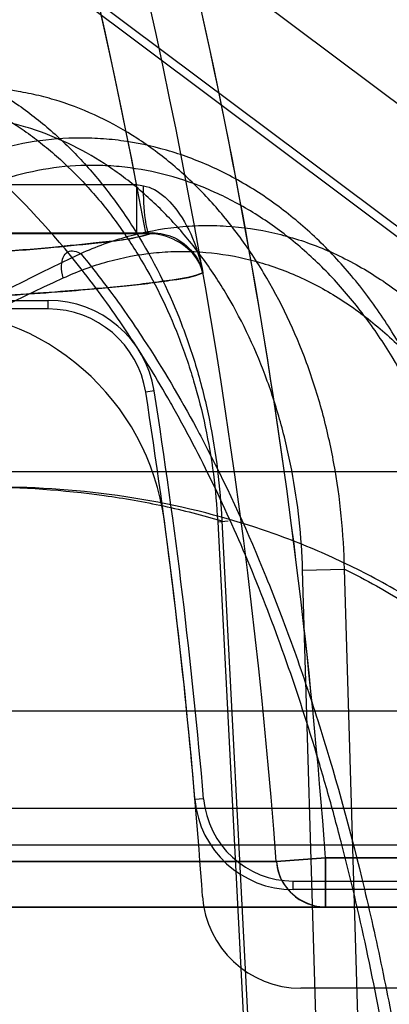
# Model space of a CAD drawing. Header units: millimetres. Extents: x 0 to 297, y 0 to 210.
# Tile 239 of 256: x 58.7129 to 58.7354, y 159.3941 to 159.454. Entities that reach past the tile are written whole.
import ezdxf

# ---------------------------------------------------------------- set-up
doc = ezdxf.new("R2010")
doc.units = ezdxf.units.MM
doc.header["$LTSCALE"] = 16.335
doc.layers.get('0').update_dxf_attribs({"linetype": 'CONTINUOUS'})
for name, color, linetype in [('AXES_REF', 7, 'CONTINUOUS'), ('INTFCLR_1', 7, 'CONTINUOUS'), ('INTFCLR_144815', 7, 'CONTINUOUS'), ('INTFCLR_72935', 7, 'CONTINUOUS')]:
    doc.layers.add(name, color=color, linetype=linetype)

msp = doc.modelspace()

# ---------------------------------------------------------------- linework, layer by layer
at = {"color": 7, "linetype": 'Continuous'}
for radius in [5.8174969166, 5.817, 5.7797484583]:
    msp.add_circle((57.454730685, 154.8339782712), radius, dxfattribs=at)
msp.add_arc((57.454730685, 154.8339782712), 5.76, 278.2771290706, 261.7228709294, dxfattribs=at)
at = {"layer": 'AXES_REF', "color": 9, "linetype": 'Continuous'}
msp.add_circle((57.454730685, 154.8339782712), 5.3067073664, dxfattribs=at)
at = {"layer": 'INTFCLR_1', "color": 6, "linetype": 'Continuous'}
for p, q in [((58.7070821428, 159.4705180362), (58.793324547, 159.4058362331)), ((58.7897245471, 159.3950362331), (58.7300228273, 159.3950362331))]:
    msp.add_line(p, q, dxfattribs=at)
at = {"layer": 'INTFCLR_1', "color": 9, "linetype": 'Continuous'}
for p, q in [((58.7016822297, 159.4439715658), (58.7200294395, 159.4439715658)), ((58.7200294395, 159.4439715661), (58.7200294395, 159.4409720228)), ((58.72083596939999, 159.4409729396), (58.7016822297, 159.4409720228)), ((58.7285332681, 159.4027569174), (58.73152256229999, 159.4029782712)), ((58.73152256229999, 159.4029782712), (58.73152256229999, 159.3999782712)), ((58.73152256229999, 159.4029782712), (58.81389843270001, 159.4029782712)), ((58.68748707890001, 159.4027569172), (58.7285332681, 159.4027569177)), ((58.82389843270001, 159.3999782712), (58.6908610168, 159.3999782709))]:
    msp.add_line(p, q, dxfattribs=at)
at = {"layer": 'INTFCLR_1', "color": 7, "linetype": 'Continuous'}
msp.add_line((58.7240661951, 159.4385929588), (58.7239327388, 159.4389832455), dxfattribs=at)
at = {"layer": 'INTFCLR_1', "color": 9, "linetype": 'Continuous'}
for centre, radius, start, end in [((58.3668984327, 159.3759782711), 0.3626146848, 4.2349584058, 43.6101417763), ((58.3668984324, 159.3759782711), 0.3656224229, 4.2349578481, 15.5612268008), ((58.7354996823, 159.5302704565), 0.08767455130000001, 259.8369034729, 260.1140053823), ((58.73152377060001, 159.402976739), 0.0029985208, 184.2040571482, 269.9769122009)]:
    msp.add_arc(centre, radius, start, end, dxfattribs=at)
at = {"layer": 'INTFCLR_1', "color": 6, "linetype": 'Continuous'}
for centre, radius, start, end in [((58.3668984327, 159.3759782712), 0.3596172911, 10.8985890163, 42.7086480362), ((58.7069905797, 159.421534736), 0.0148581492, 7.6288236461, 89.997479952), ((58.3668984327, 159.3759782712), 0.3579879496, 3.947526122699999, 7.629511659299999), ((58.7300228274, 159.4010362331), 0.006, 183.9475263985, 269.9999990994)]:
    msp.add_arc(centre, radius, start, end, dxfattribs=at)
at = {"layer": 'INTFCLR_1', "color": 9, "linetype": 'Continuous'}
for points, knots in [([(58.7204469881, 159.4438977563), (58.7206782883, 159.4438574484), (58.72140516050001, 159.4435766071), (58.7230462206, 159.441989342), (58.7237827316, 159.4400298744), (58.7240661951, 159.4385929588)], [0, 0, 0, 0, 0.1053888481, 0.3425786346, 1, 1, 1, 1]), ([(58.72083596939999, 159.4409729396), (58.7207500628, 159.4409843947), (58.7206466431, 159.4413696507), (58.7204831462, 159.4422389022), (58.7204507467, 159.443211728), (58.7204469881, 159.4438977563)], [0, 0, 0, 0, 0.08719253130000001, 0.3098010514, 1, 1, 1, 1]), ([(58.7016822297, 159.4392838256), (58.7033689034, 159.4393683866), (58.7064977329, 159.4395350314), (58.7108173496, 159.4398118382), (58.71439757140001, 159.4400775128), (58.7176534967, 159.4404222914), (58.7197491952, 159.4406331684), (58.72083596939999, 159.4409729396)], [0, 0, 0, 0, 0.2632756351, 0.4884106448, 0.6749428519, 0.8224893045, 1, 1, 1, 1]), ([(58.7240661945, 159.4385929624), (58.7234801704, 159.4383325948), (58.7223578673, 159.4381815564), (58.7207577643, 159.4379468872), (58.7192150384, 159.4377819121), (58.7174191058, 159.4376115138), (58.7152081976, 159.4374323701), (58.7123694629, 159.4372318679), (58.7087233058, 159.4370084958), (58.706001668, 159.4368635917), (58.7044726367, 159.4367869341)], [0, 0, 0, 0, 0.0976424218, 0.1690009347, 0.2472990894, 0.3335584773, 0.4437851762, 0.5850020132, 0.7668876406, 1, 1, 1, 1])]:
    msp.add_open_spline(points, degree=3, knots=knots, dxfattribs=at)
at = {"layer": 'INTFCLR_1', "color": 7, "linetype": 'Continuous'}
msp.add_open_spline([(58.7240661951, 159.4385929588), (58.723988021, 159.4388900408), (58.723427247, 159.44017749), (58.7219175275, 159.440978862), (58.7208359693, 159.4409729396)], degree=3, knots=[0, 0, 0, 0, 0.2211995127, 1, 1, 1, 1], dxfattribs=at)
at = {"layer": 'INTFCLR_144815', "color": 9, "linetype": 'Continuous'}
for p, q in [((57.9145041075, 159.4264903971), (58.763531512, 159.4264903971)), ((58.7249594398, 159.423431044), (58.7255944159, 159.4234915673)), ((58.7249594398, 159.4234310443), (58.72804304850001, 159.363978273)), ((58.7252098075, 159.4234938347), (58.7282993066, 159.3639782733)), ((58.7301266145, 159.4204950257), (58.7326704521, 159.4205578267)), ((58.7318167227, 159.3639782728), (58.7301266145, 159.420495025)), ((58.7343600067, 159.3639782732), (58.73267047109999, 159.4205578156)), ((58.5798706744, 159.4119259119), (58.8909958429, 159.4119259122)), ((58.8849960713, 159.4059782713), (58.5438441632, 159.4059782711)), ((58.742294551, 159.40374646), (58.7089905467, 159.40374646))]:
    msp.add_line(p, q, dxfattribs=at)
at = {"layer": 'INTFCLR_144815', "color": 7, "linetype": 'Continuous'}
for points, knots in [([(58.69516580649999, 159.4333639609), (58.69630442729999, 159.4416150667), (58.6985458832, 159.4578802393), (58.7018380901, 159.4818400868), (58.7049965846, 159.5048975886), (58.70805130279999, 159.5272697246), (58.711031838, 159.5491749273), (58.713951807, 159.5707182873), (58.7167658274, 159.5915688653), (58.7194423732, 159.6114936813), (58.72199420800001, 159.6305872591), (58.72444471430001, 159.6490274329), (58.7267956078, 159.6668334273), (58.7290009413, 159.6836609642), (58.7310240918, 159.6992262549), (58.732818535, 159.7131575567), (58.7344059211, 159.7256011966), (58.7357834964, 159.7365110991), (58.7369981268, 159.7462362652), (58.7380652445, 159.7548785), (58.7390070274, 159.7625999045), (58.73982627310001, 159.7694041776), (58.7405550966, 159.7755371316), (58.7412030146, 159.7810661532), (58.741783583, 159.7860971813), (58.7422817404, 159.7904814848), (58.7427305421, 159.7944945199), (58.7431372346, 159.7981949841), (58.7435024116, 159.8015821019), (58.7438198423, 159.8045844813), (58.7441057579, 159.8073445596), (58.7443640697, 159.8098951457), (58.7445928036, 159.8122097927), (58.7447952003, 159.8143100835), (58.7449759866, 159.816237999), (58.7451375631, 159.8180142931), (58.7452822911, 159.8196567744), (58.7454109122, 159.8211688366), (58.7455251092, 159.8225661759), (58.7456207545, 159.8237864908), (58.7457298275, 159.8252400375), (58.74584367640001, 159.8268713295), (58.745949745, 159.8285965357), (58.7460331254, 159.8301971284), (58.7460927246, 159.8316181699), (58.74612058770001, 159.8329864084), (58.7461432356, 159.8342430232), (58.7460234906, 159.8354123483), (58.7461698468, 159.8371041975), (58.74559673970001, 159.8370621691)], [0, 0, 0, 0, 0.06138757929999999, 0.1210085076, 0.1782451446, 0.2329101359, 0.2874228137, 0.3411758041, 0.3931381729, 0.4424864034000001, 0.4893422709, 0.5351105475, 0.5795866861, 0.6217126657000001, 0.6601913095, 0.6952690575, 0.7252356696, 0.7526450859, 0.7763143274, 0.7974677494, 0.8168227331, 0.8336433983, 0.8479779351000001, 0.8623411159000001, 0.8746715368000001, 0.8853030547, 0.8948616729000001, 0.9044322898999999, 0.9127399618, 0.9199696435, 0.9266833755, 0.9331907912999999, 0.9388638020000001, 0.9438255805, 0.9487417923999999, 0.9531350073, 0.9569710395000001, 0.9608938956, 0.9643192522, 0.9673038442, 0.9699153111, 0.9750619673, 0.9793567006, 0.9826508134, 0.9868840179, 0.9897998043, 0.9928459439, 0.9957648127, 1, 1, 1, 1]), ([(58.7225989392, 159.6351031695), (58.7225389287, 159.6346524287), (58.722414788, 159.6337204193), (58.7222440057, 159.6324387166), (58.7220730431, 159.6311561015), (58.721916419, 159.6299814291), (58.7217501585, 159.6287348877), (58.7215759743, 159.627429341), (58.7213775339, 159.6259425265), (58.7211612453, 159.62432265), (58.7209253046, 159.6225563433), (58.7206612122, 159.6205802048), (58.7203716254, 159.6184144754), (58.7200521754, 159.6160267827), (58.7196977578, 159.6133793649), (58.7193011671, 159.6104190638), (58.7188556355, 159.607096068), (58.71836574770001, 159.6034454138), (58.7178149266, 159.5993446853), (58.7172010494, 159.5947794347), (58.7165113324, 159.5896562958), (58.7157381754, 159.5839212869), (58.7148751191, 159.5775281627), (58.7139116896, 159.5704014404), (58.712826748, 159.562388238), (58.7116106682, 159.5534214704), (58.71025815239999, 159.5434664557), (58.70875795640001, 159.5324443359), (58.70708933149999, 159.5202067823), (58.70522142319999, 159.5065345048), (58.7031269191, 159.4912355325), (58.7007604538, 159.4739876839), (58.6980783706, 159.4544859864), (58.6961762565, 159.4406838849), (58.69516580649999, 159.4333639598)], [0, 0, 0, 0, 0.0067002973, 0.0138545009, 0.0190528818, 0.0257668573, 0.0313165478, 0.0375834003, 0.0451746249, 0.0534191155, 0.0616642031, 0.0714324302, 0.08279650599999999, 0.09386036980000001, 0.1069287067, 0.1221543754, 0.1378702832, 0.1563313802, 0.176429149, 0.1988374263, 0.2242060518, 0.2525999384, 0.2841075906, 0.3192636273, 0.3585678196, 0.4032599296, 0.4525990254, 0.5066031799, 0.5671689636, 0.6345886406, 0.7099364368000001, 0.7947030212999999, 0.8911176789, 1, 1, 1, 1])]:
    msp.add_open_spline(points, degree=3, knots=knots, dxfattribs=at)
at = {"layer": 'INTFCLR_144815', "color": 9, "linetype": 'Continuous'}
for points, knots in [([(58.742294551, 159.40374646), (58.7422143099, 159.406285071), (58.7420017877, 159.4112726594), (58.7415225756, 159.4186174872), (58.7409949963, 159.4245670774), (58.7404978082, 159.4291754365), (58.739971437, 159.4335164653), (58.7392455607, 159.4386379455), (58.7383996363, 159.4435442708), (58.7376661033, 159.447221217), (58.7369377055, 159.450548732), (58.7359897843, 159.4543476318), (58.7347553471, 159.4584666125), (58.73346173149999, 159.4620359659), (58.732296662, 159.4646534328), (58.73132701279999, 159.4664654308), (58.7304208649, 159.4679544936), (58.7292826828, 159.4694953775), (58.7278145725, 159.470898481), (58.7262920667, 159.4717723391), (58.72521358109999, 159.4719782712), (58.7247045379, 159.4719782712)], [0, 0, 0, 0, 0.1042635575, 0.2049087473, 0.3021266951, 0.3494296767, 0.3951775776, 0.4816294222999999, 0.5617414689, 0.5995186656, 0.6355363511, 0.7015662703, 0.7601961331, 0.8119752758, 0.8573235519, 0.8776594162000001, 0.8962984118, 0.9288575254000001, 0.9560174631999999, 0.97910347, 1, 1, 1, 1]), ([(58.7247045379, 159.4719782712), (58.7270097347, 159.4719782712), (58.7318048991, 159.4714472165), (58.7388820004, 159.4689913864), (58.7456795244, 159.4647649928), (58.7517619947, 159.4588876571), (58.7567669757, 159.4516724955), (58.7604575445, 159.4435683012), (58.762751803, 159.4350803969), (58.7634114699, 159.4293182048), (58.763531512, 159.4264903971)], [0, 0, 0, 0, 0.1050837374, 0.21787631, 0.3387406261, 0.4670384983, 0.6007623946, 0.736684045, 0.8709766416, 1, 1, 1, 1]), ([(58.6988481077, 159.4522511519), (58.7004344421, 159.4525078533), (58.702890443, 159.4525706), (58.7056824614, 159.4520694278), (58.70725921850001, 159.4516237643), (58.7096274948, 159.4507843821), (58.7118821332, 159.4495482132), (58.7139366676, 159.4480061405), (58.715300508, 159.4468577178), (58.71691062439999, 159.4452586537), (58.7183654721, 159.4434805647), (58.7194453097, 159.4419472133), (58.7210023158, 159.4394955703), (58.72228222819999, 159.4368354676), (58.7232821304, 159.434050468), (58.7238872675, 159.4321132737), (58.7247449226, 159.4286263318), (58.7251187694, 159.4255517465), (58.7252098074, 159.4234938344)], [0, 0, 0, 0, 0.1098685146, 0.1653265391, 0.1935295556, 0.2218009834, 0.3370645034, 0.3670847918, 0.397439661, 0.4588941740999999, 0.5219269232, 0.5542432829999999, 0.5870709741, 0.7204576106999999, 0.7546908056, 0.7893863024, 0.8591629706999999, 1, 1, 1, 1]), ([(58.6999807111, 159.4505170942), (58.7014735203, 159.4507584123), (58.70378549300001, 159.4508162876), (58.7064141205, 159.4503441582), (58.707899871, 159.4499241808), (58.7101336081, 159.4491336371), (58.7122607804, 159.4479691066), (58.7142017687, 159.4465178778), (58.71549120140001, 159.4454365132), (58.7170144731, 159.4439306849), (58.7183932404, 159.4422567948), (58.7194175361, 159.4408128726), (58.7208959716, 159.4385042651), (58.7221163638, 159.4359996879), (58.7230741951, 159.4333762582), (58.7236558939, 159.4315518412), (58.7244851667, 159.4282679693), (58.7248586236, 159.4253709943), (58.7249594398, 159.423431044)], [0, 0, 0, 0, 0.1096189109, 0.1650089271, 0.1931906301, 0.2214485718, 0.3367240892, 0.3667609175, 0.3971372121, 0.4586431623, 0.5217283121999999, 0.5540726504, 0.5869294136, 0.7204219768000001, 0.7546742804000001, 0.7893855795, 0.8591827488, 1, 1, 1, 1]), ([(58.7326704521, 159.4205578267), (58.7326276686, 159.4227127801), (58.73231248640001, 159.4259343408), (58.73148730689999, 159.4295946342), (58.7308896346, 159.4316260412), (58.7298910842, 159.4345384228), (58.72858401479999, 159.4373152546), (58.7269666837, 159.439858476), (58.7258406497, 159.4414417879), (58.72431483, 159.4432646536), (58.7226170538, 159.444880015), (58.7211758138, 159.4460217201), (58.7189971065, 159.4475383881), (58.7165938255, 159.4486979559), (58.7140862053, 159.4493979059), (58.7124103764, 159.4497390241), (58.70943382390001, 159.4500188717), (58.7068565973, 159.4496933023), (58.7052133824, 159.4492488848)], [0, 0, 0, 0, 0.1415064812, 0.2113104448, 0.2461202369, 0.280468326, 0.4134509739, 0.4460433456, 0.4782975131, 0.5409537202, 0.6017877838, 0.6317837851, 0.6615815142, 0.7760743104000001, 0.8042398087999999, 0.8324475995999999, 0.8882424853, 1, 1, 1, 1]), ([(58.73789951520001, 159.3686885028), (58.7377404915, 159.3711982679), (58.7374367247, 159.3749459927), (58.7369001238, 159.3798999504), (58.7362900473, 159.384714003), (58.7353866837, 159.3905605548), (58.7340699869, 159.3973605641), (58.7327778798, 159.4028439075), (58.73176903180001, 159.4065739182), (58.7311695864, 159.4086492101), (58.7302712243, 159.4116299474), (58.7288473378, 159.4159073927), (58.7267375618, 159.4213181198), (58.7248157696, 159.4255444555), (58.7233858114, 159.4283404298), (58.72255822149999, 159.4298668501), (58.7213382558, 159.4320317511), (58.7194552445, 159.4350767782), (58.7159724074, 159.4398899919), (58.7125974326, 159.4435739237), (58.7094961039, 159.4462326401), (58.7076026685, 159.447703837), (58.7061546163, 159.4486779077), (58.7052134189, 159.4492488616)], [0, 0, 0, 0, 0.0839822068, 0.1255314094, 0.166399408, 0.2460266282, 0.3230456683, 0.3976498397, 0.43409919, 0.4520761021, 0.4697861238, 0.5380636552, 0.6025619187, 0.6636457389, 0.6930137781, 0.7074212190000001, 0.7216279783, 0.7760004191, 0.8268564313, 0.9199491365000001, 0.9418203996, 0.9632373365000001, 1, 1, 1, 1]), ([(58.7301266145, 159.4204950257), (58.7300654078, 159.4225323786), (58.7297393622, 159.4255758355), (58.7289325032, 159.4290315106), (58.7283535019, 159.4309489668), (58.7273915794, 159.4336978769), (58.7261411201, 159.4363173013), (58.7246022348, 159.43871699), (58.7235322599, 159.4402103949), (58.7220846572, 159.4419291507), (58.720477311, 159.443452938), (58.7191141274, 159.4445297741), (58.7170562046, 159.4459587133), (58.71478946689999, 159.4470529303), (58.712424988, 159.447713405), (58.710847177, 159.4480353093), (58.708048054, 159.4482997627), (58.7056246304, 159.4479937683), (58.7040807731, 159.4475748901)], [0, 0, 0, 0, 0.1417199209, 0.211646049, 0.2465180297, 0.2809284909, 0.4141483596, 0.4467938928, 0.4790964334, 0.5418307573, 0.6027188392, 0.6327299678, 0.6625316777, 0.7769212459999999, 0.8050295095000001, 0.8331654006, 0.8887756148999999, 1, 1, 1, 1]), ([(58.7411769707, 159.4156410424), (58.7410893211, 159.4179215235), (58.7407021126, 159.4213310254), (58.7397774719, 159.4252048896), (58.73911489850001, 159.4273656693), (58.7380074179, 159.4304854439), (58.73633542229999, 159.4339459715), (58.7339002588, 159.437497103), (58.7318595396, 159.4398825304), (58.7296120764, 159.4419681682), (58.72757375, 159.4434406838), (58.7258622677, 159.4444356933), (58.7241253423, 159.4452911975), (58.721879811, 159.4461220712), (58.71954811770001, 159.4466138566), (58.7176655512, 159.4467907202), (58.7157849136, 159.446824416), (58.7134305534, 159.4465953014), (58.71159444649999, 159.4461283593), (58.710692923, 159.4458271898)], [0, 0, 0, 0, 0.1377789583, 0.206061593, 0.2402336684, 0.2741707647, 0.4059257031, 0.4705534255, 0.5337519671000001, 0.5950390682, 0.6552457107, 0.6851158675, 0.7144741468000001, 0.7720589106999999, 0.8291580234, 0.8577649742, 0.886116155, 0.9426164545, 1, 1, 1, 1]), ([(58.7407936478, 159.4155782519), (58.7406783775, 159.4177485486), (58.7402690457, 159.4209893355), (58.7393506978, 159.4246682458), (58.7387012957, 159.4267187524), (58.7376225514, 159.4296771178), (58.73601179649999, 159.4329564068), (58.7336827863, 159.4363216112), (58.731737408, 159.438579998), (58.7296020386, 159.4405551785), (58.7276687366, 159.4419499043), (58.72604740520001, 159.4428920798), (58.7244049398, 159.4437024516), (58.7222841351, 159.4444899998), (58.7200832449, 159.444956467), (58.7183083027, 159.4451258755), (58.7165377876, 159.4451595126), (58.7143231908, 159.4449467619), (58.71259737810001, 159.4445056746), (58.7117507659, 159.4442216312)], [0, 0, 0, 0, 0.1383967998, 0.2069534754, 0.2412534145, 0.2753102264, 0.4074740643, 0.4722508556, 0.535550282, 0.5968850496, 0.6570763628, 0.6869117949, 0.7162142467, 0.7736285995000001, 0.8304669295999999, 0.8589069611, 0.8870712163, 0.9431353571, 1, 1, 1, 1]), ([(58.7166293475, 159.4397692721), (58.7175626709, 159.4401928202), (58.71947604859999, 159.4408923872), (58.7219723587, 159.4413694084), (58.7239755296, 159.4414958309), (58.72597255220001, 159.4414551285), (58.7279562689, 159.4411621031), (58.7298868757, 159.4406283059), (58.7317974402, 159.4399321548), (58.7341024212, 159.4387650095), (58.7362316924, 159.4372575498), (58.7378284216, 159.4358651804), (58.73936549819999, 159.434333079), (58.7411308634, 159.4322066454), (58.74265867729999, 159.4298664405), (58.7437453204, 159.4278720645), (58.744746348, 159.4257908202), (58.7456003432, 159.4236248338), (58.7463114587, 159.4213905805), (58.74693380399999, 159.4190952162), (58.7477751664, 159.4149843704), (58.7480808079, 159.4113828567), (58.7481190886, 159.4089799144)], [0, 0, 0, 0, 0.0586437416, 0.1160164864, 0.1447325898, 0.1733635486, 0.2301965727, 0.2588413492, 0.2878771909, 0.3464292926, 0.4060466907, 0.4366382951, 0.4675710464, 0.5301402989, 0.5943666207, 0.6271439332, 0.6600424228, 0.7264619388, 0.7601297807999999, 0.7941690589, 0.8624929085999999, 1, 1, 1, 1]), ([(58.6833043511, 159.4169635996), (58.6879553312, 159.4215642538), (58.6984975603, 159.430144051), (58.7103200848, 159.4368133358), (58.71662934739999, 159.4397692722)], [0, 0, 0, 0, 0.4842558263, 1, 1, 1, 1]), ([(58.715571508, 159.4382848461), (58.7155001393, 159.4385295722), (58.7153888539, 159.4390559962), (58.7156833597, 159.4400718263), (58.716408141, 159.4399094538), (58.7166293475, 159.4397692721)], [0, 0, 0, 0, 0.3096377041, 0.6819038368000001, 1, 1, 1, 1]), ([(58.715571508, 159.4382848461), (58.716445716, 159.4386858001), (58.7182398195, 159.4393497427), (58.7205846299, 159.4397976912), (58.7224678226, 159.4399158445), (58.7243486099, 159.4398747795), (58.72621848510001, 159.4395957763), (58.7280397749, 159.4390884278), (58.7298454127, 159.4384252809), (58.73202769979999, 159.437316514), (58.73404563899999, 159.4358846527), (58.73556192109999, 159.4345619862), (58.7370257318, 159.4331060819), (58.7387105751, 159.4310841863), (58.7401735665, 159.4288589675), (58.7412196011, 159.4269619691), (58.7421870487, 159.4249801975), (58.7430168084, 159.4229165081), (58.7437149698, 159.4207868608), (58.7443310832, 159.4185963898), (58.7451803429, 159.4146668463), (58.7455189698, 159.4112204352), (58.7455944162, 159.4089171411)], [0, 0, 0, 0, 0.0579009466, 0.1146057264, 0.1430197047, 0.1713738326, 0.227751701, 0.2562155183, 0.2850979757, 0.3434409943, 0.402966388, 0.4335510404, 0.4645021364, 0.5271784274, 0.5915970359, 0.6245004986, 0.6575469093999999, 0.7243162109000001, 0.7581835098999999, 0.7924420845, 0.8612617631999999, 1, 1, 1, 1]), ([(58.7166293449, 159.4397692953), (58.71723249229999, 159.4390363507), (58.7181846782, 159.4378147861), (58.7194445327, 159.4360597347), (58.7212971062, 159.4333151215), (58.7229234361, 159.4305564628), (58.72545008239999, 159.4257595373), (58.7271374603, 159.422040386), (58.7287369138, 159.4179824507), (58.7298166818, 159.4150708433), (58.7316325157, 159.4096864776), (58.7334112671, 159.4032516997), (58.734728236, 159.3974046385), (58.7354326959, 159.3939010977), (58.7364396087, 159.3884607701), (58.73766914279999, 159.3800681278), (58.7383502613, 159.3725286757), (58.73859311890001, 159.3686885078)], [0, 0, 0, 0, 0.037731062, 0.0615327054, 0.0858667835, 0.1693452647, 0.1886175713, 0.301387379, 0.3313841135, 0.3620034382, 0.4248151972, 0.5572078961, 0.6271273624, 0.6630327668, 0.6992546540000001, 0.8470480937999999, 1, 1, 1, 1]), ([(58.6830226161, 159.4166792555), (58.6874723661, 159.4208992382), (58.6977785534, 159.429042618), (58.7092698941, 159.4353928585), (58.7155715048, 159.438284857)], [0, 0, 0, 0, 0.4693497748, 1, 1, 1, 1]), ([(58.7105693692, 159.4255483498), (58.71307431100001, 159.4255483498), (58.716807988, 159.4253024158), (58.7216782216, 159.4244426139), (58.7240431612, 159.4238397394), (58.725209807, 159.4234938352)], [0, 0, 0, 0, 0.5068140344, 0.7538009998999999, 1, 1, 1, 1]), ([(58.7411769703, 159.4156410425), (58.7401407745, 159.416453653), (58.7379099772, 159.4180555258), (58.7344495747, 159.4200939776), (58.7314084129, 159.4215358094), (58.72898987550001, 159.4224985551), (58.72522976, 159.4238090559), (58.719363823, 159.4251725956), (58.7140291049, 159.4255483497), (58.71135000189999, 159.4255483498)], [0, 0, 0, 0, 0.1234078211, 0.2570125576, 0.3758298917, 0.4384281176, 0.5008929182, 0.748925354, 1, 1, 1, 1]), ([(58.73267029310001, 159.4205578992), (58.73332522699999, 159.4202311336), (58.73612874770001, 159.4187466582), (58.7398233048, 159.4162589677), (58.7436115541, 159.4129938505), (58.7456485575, 159.4109381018), (58.746964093, 159.4094770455), (58.7478421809, 159.4084633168), (58.7493493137, 159.4066192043), (58.75138661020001, 159.4038182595), (58.7536361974, 159.400207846), (58.755164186, 159.3973322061), (58.7561247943, 159.3953311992), (58.75675990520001, 159.3939504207), (58.75782501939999, 159.3914769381), (58.7591930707, 159.3878298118), (58.7605890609, 159.3832918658), (58.7615461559, 159.3793826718), (58.7621896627, 159.3761666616), (58.7627524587, 159.372867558), (58.7630702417, 159.3703648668), (58.7632353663, 159.3686885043)], [0, 0, 0, 0, 0.0349656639, 0.1515158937, 0.2116583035, 0.2737159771, 0.2895989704, 0.3055789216, 0.337781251, 0.4033508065, 0.4708757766, 0.5408433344, 0.5587814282, 0.5769111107, 0.613445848, 0.6874148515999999, 0.7628661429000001, 0.8401335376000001, 0.8795657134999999, 0.9195289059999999, 1, 1, 1, 1])]:
    msp.add_open_spline(points, degree=3, knots=knots, dxfattribs=at)
at = {"layer": 'INTFCLR_72935', "color": 6, "linetype": 'Continuous'}
for p, q in [((58.77503428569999, 159.4114164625), (58.69717743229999, 159.4698026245)), ((58.6976339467, 159.4701164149), (58.7753492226, 159.4118364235)), ((58.7016822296, 159.441023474), (58.7209869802, 159.4410239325)), ((58.7016822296, 159.4369178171), (58.7146549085, 159.4369178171)), ((58.7146549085, 159.4363928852), (58.7016822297, 159.4363928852)), ((58.729558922, 159.401561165), (58.77174947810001, 159.401561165)), ((58.77174947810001, 159.4010362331), (58.72955892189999, 159.4010362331))]:
    msp.add_line(p, q, dxfattribs=at)
at = {"layer": 'INTFCLR_72935', "color": 9, "linetype": 'Continuous'}
for p, q in [((58.7146549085, 159.4363928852), (58.7146549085, 159.4369178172)), ((58.72110139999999, 159.4314015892), (58.7205827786, 159.4313204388)), ((58.7241038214, 159.4065690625), (58.72358080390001, 159.4065242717)), ((58.73152256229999, 159.4029782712), (58.7285332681, 159.4027569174)), ((58.73152256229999, 159.3999782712), (58.73152256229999, 159.4029782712)), ((58.8139265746, 159.4029782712), (58.73152256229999, 159.4029782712)), ((58.7285332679, 159.4027569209), (58.6874870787, 159.4027569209)), ((58.72955892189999, 159.4010362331), (58.72955892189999, 159.401561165)), ((58.6908610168, 159.3999782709), (58.8239273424, 159.3999782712))]:
    msp.add_line(p, q, dxfattribs=at)
for centre, radius, start, end in [((58.3668984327, 159.3759782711), 0.3626146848, 4.234958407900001, 43.61014177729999), ((58.3668984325, 159.3759782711), 0.3656224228, 4.2349578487, 15.5639446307)]:
    msp.add_arc(centre, radius, start, end, dxfattribs=at)
at = {"layer": 'INTFCLR_72935', "color": 6, "linetype": 'Continuous'}
for centre, radius, start, end in [((58.3668984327, 159.3759782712), 0.3596172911, 10.4206371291, 43.1528997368), ((58.7146549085, 159.4303928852), 0.006524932, 8.8931490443, 90.000000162), ((58.7146549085, 159.4303928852), 0.006, 8.893157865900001, 89.99999938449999), ((58.3668984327, 159.3759782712), 0.3579879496, 4.8948227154, 8.893149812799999), ((58.3668984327, 159.3759782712), 0.3585128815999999, 4.8948229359, 8.893149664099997), ((58.72955892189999, 159.4070362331), 0.006, 184.8948350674, 270.0000006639), ((58.72955892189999, 159.4070362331), 0.005475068, 184.8948218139, 270.0000008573)]:
    msp.add_arc(centre, radius, start, end, dxfattribs=at)
at = {"layer": 'INTFCLR_72935', "color": 9, "linetype": 'Continuous'}
for points, knots in [([(58.7209869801, 159.4410239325), (58.7199578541, 159.4406461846), (58.7178887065, 159.4404592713), (58.7146641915, 159.4400966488), (58.7110330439, 159.439827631), (58.7066208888, 159.4395412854), (58.7034147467, 159.4393706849), (58.7016822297, 159.4392838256)], [0, 0, 0, 0, 0.1695112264, 0.3160700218, 0.5036278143, 0.7317707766, 1, 1, 1, 1]), ([(58.7044726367, 159.4367869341), (58.7060373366, 159.43686538), (58.7088047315, 159.4370129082), (58.7124978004, 159.4372401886), (58.71534402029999, 159.4374426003), (58.71754893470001, 159.4376228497), (58.7193319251, 159.4377938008), (58.72084947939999, 159.4379583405), (58.7224101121, 159.4381896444), (58.723496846, 159.4383400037), (58.7240661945, 159.4385929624)], [0, 0, 0, 0, 0.2385485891, 0.4219732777, 0.5633764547, 0.6730316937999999, 0.7587779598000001, 0.8362029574, 0.9051367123, 1, 1, 1, 1]), ([(58.7285332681, 159.4027569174), (58.7285704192, 159.4022543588), (58.7290304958, 159.4008117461), (58.7305753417, 159.3999782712), (58.73152256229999, 159.3999782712)], [0, 0, 0, 0, 0.3472623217, 1, 1, 1, 1])]:
    msp.add_open_spline(points, degree=3, knots=knots, dxfattribs=at)
at = {"layer": 'INTFCLR_72935', "color": 6, "linetype": 'Continuous'}
msp.add_open_spline([(58.7209869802, 159.4410239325), (58.7214379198, 159.4410249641), (58.7228203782, 159.440743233), (58.7238685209, 159.4394954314), (58.7240661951, 159.4385929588)], degree=3, knots=[0, 0, 0, 0, 0.3280025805, 1, 1, 1, 1], dxfattribs=at)

doc.saveas('drawing.dxf')
